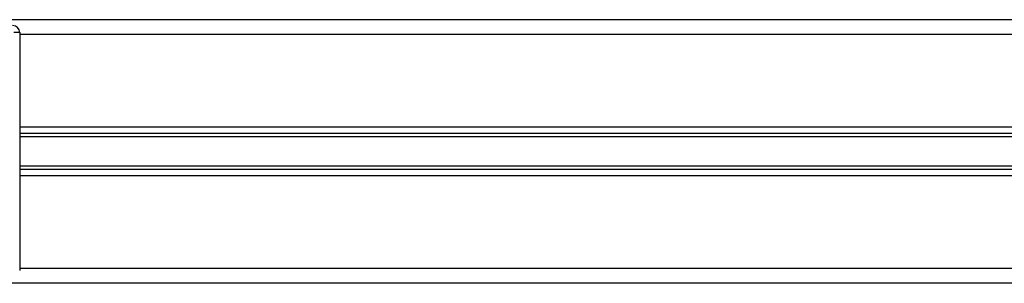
# Model space of a CAD drawing. Header units: millimetres. Extents: x 0 to 420, y 0 to 297.
# Tile 25 of 103: x 84.75 to 95.32, y 187.56 to 190.39. Entities that reach past the tile are written whole.
import ezdxf

# ---------------------------------------------------------------- set-up
doc = ezdxf.new("R2010")
doc.units = ezdxf.units.MM

msp = doc.modelspace()

# ---------------------------------------------------------------- linework, layer by layer
at = {"color": 7, "linetype": 'Continuous', "lineweight": 25}
for p, q in [((197.94913, 190.39268), (82.05087, 190.39268)), ((84.75495, 190.25433), (84.69049, 190.25433)), ((84.75495, 190.25433), (84.75495, 187.70117)), ((195.24505, 190.23547), (84.75495, 190.23547)), ((195.24505, 189.23873), (84.75495, 189.23873)), ((195.24505, 189.17056), (84.75495, 189.17056)), ((195.24505, 189.13446), (84.75495, 189.13446)), ((195.24505, 188.82105), (84.75495, 188.82105)), ((195.24505, 188.78495), (84.75495, 188.78495)), ((195.24505, 188.71678), (84.75495, 188.71678)), ((195.24505, 187.72004), (84.75495, 187.72004)), ((197.94913, 187.56283), (82.05087, 187.56283))]:
    msp.add_line(p, q, dxfattribs=at)
msp.add_arc((84.67949, 190.25433), 0.07546, 0, 90, dxfattribs=at)

doc.saveas('drawing.dxf')
